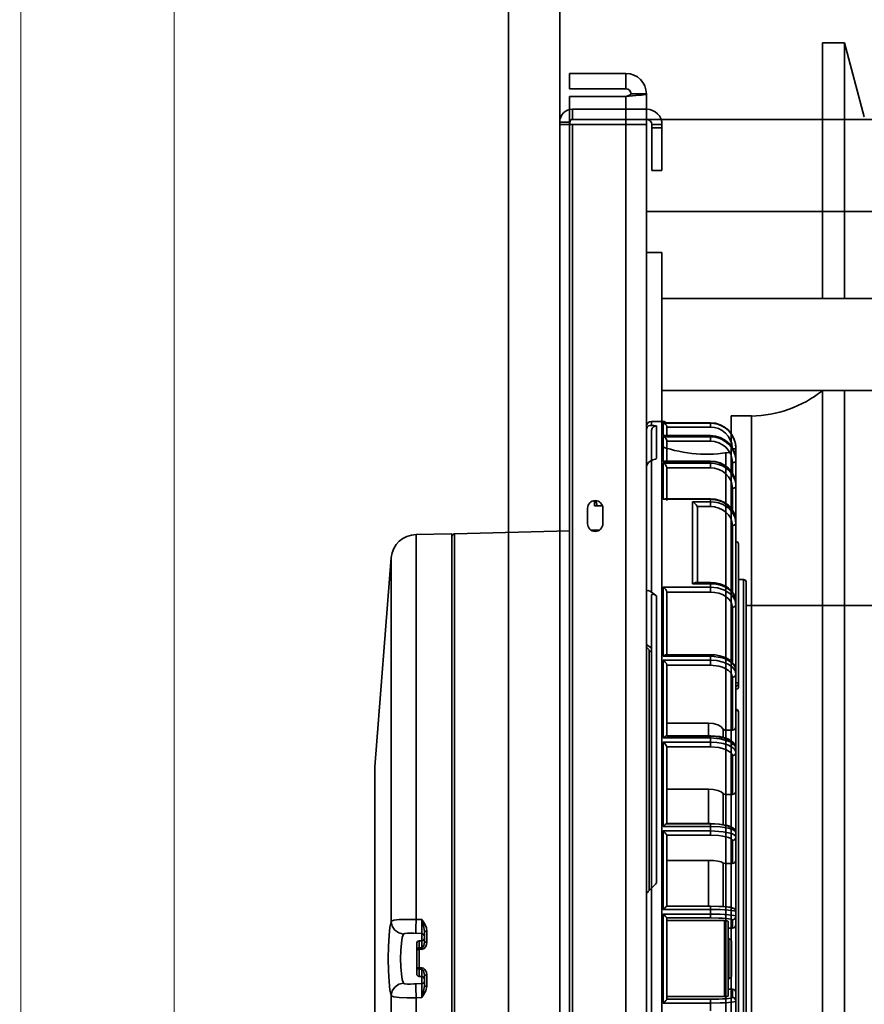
# Model space of a CAD drawing. Header units: millimetres. Extents: x 42175 to 97175, y 10092 to 468192.
# Tile 129 of 256: x 74944 to 75109, y 21528 to 21720. Entities that reach past the tile are written whole.
import ezdxf

# ---------------------------------------------------------------- set-up
doc = ezdxf.new("R2010")
doc.units = ezdxf.units.MM
doc.header["$XCLIPFRAME"] = 2
for name, color, linetype in [('AHU03-3-42950OBJ', 8, 'Continuous'), ('AHU03-3-68109OBJ', 8, 'Continuous'), ('AHU03-3-68635OBJ', 8, 'Continuous'), ('AHU03-3-7365DXF_CONTINUOUS_LINE', 8, 'Continuous'), ('EC-MTR_315-1DXF_CONTINUOUS_LINE', 8, 'Continuous'), ('FL_HEX_SCR_MDXF_CONTINUOUS_LINE', 8, 'Continuous'), ('FLUID-N1', 8, 'Continuous'), ('FLUID-N1-INS', 8, 'Continuous'), ('Impeller', 8, 'Continuous')]:
    doc.layers.add(name, color=color, linetype=linetype)
picture_1 = doc.add_image_def('image2.bmp', size_in_pixel=(2333, 386))

msp = doc.modelspace()

# ---------------------------------------------------------------- linework, layer by layer
at = {"color": 8, "linetype": 'Continuous', "lineweight": 35, "ltscale": 100}
for p, q in [((75039.32, 21977.35), (75039.32, 21096.35)), ((75049.32, 21977.35), (75049.32, 21096.35)), ((75104.98, 21715.85), (75104.98, 21696.85)), ((75082.82, 21430.8), (75082.82, 21642.9)), ((75086.82, 21642.9), (75082.82, 21642.9)), ((75086.82, 21430.8), (75086.82, 21642.9)), ((75081.82, 21437.85), (75081.82, 21635.85))]:
    msp.add_line(p, q, dxfattribs=at)
for centre, radius, start, end in [((75086.48, 21665.68), 22.79, 270.8339, 308.494), ((75078.11, 21662.37), 26.94, 250.9513, 280.0679)]:
    msp.add_arc(centre, radius, start, end, dxfattribs=at)
at = {"layer": 'AHU03-3-42950OBJ', "color": 8, "linetype": 'Continuous', "lineweight": 35, "ltscale": 100}
msp.add_line((75100.67, 21425.85), (75100.67, 21647.85), dxfattribs=at)
at = {"layer": 'AHU03-3-68109OBJ', "color": 8, "linetype": 'Continuous', "lineweight": 35, "ltscale": 100}
for p, q in [((75051.82, 21702.85), (75051.82, 21700.85)), ((75051.82, 21702.85), (75066.32, 21702.85)), ((75066.32, 21702.85), (75066.32, 21700.85)), ((75051.82, 21700.85), (75066.32, 21700.85)), ((75049.32, 21373.35), (75049.32, 21700.35)), ((75049.32, 21700.35), (75051.32, 21700.35)), ((75049.32, 21699.85), (75066.32, 21699.85)), ((75051.32, 21700.35), (75051.32, 21699.85)), ((75051.82, 21699.85), (75051.82, 21373.85)), ((75066.32, 21373.85), (75066.32, 21699.85)), ((75067.32, 21699.85), (75067.32, 21690.85)), ((75069.32, 21699.85), (75067.32, 21699.85)), ((75069.32, 21699.24), (75067.32, 21699.24)), ((75069.32, 21699.85), (75069.32, 21690.85)), ((75069.32, 21690.85), (75067.32, 21690.85)), ((75066.32, 21674.85), (75069.32, 21674.85)), ((75069.32, 21398.85), (75069.32, 21674.85))]:
    msp.add_line(p, q, dxfattribs=at)
for centre, radius, start, end in [((75051.82, 21700.35), 2.5, 90, 180), ((75066.32, 21699.85), 3, 0, 90), ((75051.82, 21700.35), 0.5, 90, 180), ((75066.32, 21699.85), 1, 0, 90)]:
    msp.add_arc(centre, radius, start, end, dxfattribs=at)
at = {"layer": 'AHU03-3-68635OBJ', "color": 8, "linetype": 'Continuous', "lineweight": 35, "ltscale": 100}
for p, q in [((75069.32, 21665.85), (75298.78, 21665.85)), ((75069.32, 21647.85), (75298.78, 21647.85))]:
    msp.add_line(p, q, dxfattribs=at)
at = {"layer": 'AHU03-3-7365DXF_CONTINUOUS_LINE', "color": 8, "linetype": 'Continuous', "lineweight": 35, "ltscale": 100}
for p, q in [((75051.27, 21709.85), (75051.27, 21706.85)), ((75062.27, 21709.85), (75051.27, 21709.85)), ((75062.27, 21709.85), (75062.27, 21706.85)), ((75062.27, 21706.85), (75051.27, 21706.85)), ((75051.27, 21705.35), (75051.27, 21368.35)), ((75062.27, 21705.35), (75051.27, 21705.35)), ((75062.9, 21705.4), (75062.27, 21705.35)), ((75062.27, 21705.35), (75062.27, 21368.35)), ((75066.27, 21705.85), (75063.27, 21705.85)), ((75066.27, 21705.85), (75066.27, 21367.85)), ((75346.97, 21700.85), (75066.27, 21700.85)), ((75346.97, 21682.85), (75066.27, 21682.85)), ((75054.77, 21624.85), (75054.77, 21621.85)), ((75057.77, 21621.85), (75057.77, 21624.85))]:
    msp.add_line(p, q, dxfattribs=at)
at = {"layer": 'AHU03-3-7365DXF_CONTINUOUS_LINE', "color": 8, "linetype": 'Continuous', "lineweight": 35, "ltscale": 100, "flags": 128}
for points in [[(75063.27, 21705.85), (75063.2, 21705.72), (75062.98, 21705.6), (75062.27, 21705.35)], [(75066.27, 21705.85), (75066.21, 21705.79), (75066.03, 21705.73), (75065.72, 21705.68), (75065.31, 21705.62), (75064.23, 21705.51), (75062.9, 21705.4)]]:
    msp.add_lwpolyline(points, dxfattribs=at)
at = {"layer": 'AHU03-3-7365DXF_CONTINUOUS_LINE', "color": 8, "linetype": 'Continuous', "lineweight": 35, "ltscale": 100}
for centre, radius, start, end in [((75062.27, 21705.85), 4, 0, 90), ((75062.27, 21705.85), 1, 0, 90), ((75056.27, 21624.85), 1.5, 0, 180), ((75056.27, 21621.85), 1.5, 180, 0)]:
    msp.add_arc(centre, radius, start, end, dxfattribs=at)
at = {"layer": 'EC-MTR_315-1DXF_CONTINUOUS_LINE', "color": 8, "linetype": 'Continuous', "lineweight": 35, "ltscale": 100}
for p, q in [((75069.57, 21641.85), (75067.27, 21641.85)), ((75067.27, 21641.85), (75067.27, 21641.06)), ((75068.27, 21640.94), (75068.27, 21634.57)), ((75069.57, 21641.56), (75069.57, 21641.85)), ((75078.77, 21641.56), (75069.57, 21641.56)), ((75069.63, 21641.56), (75069.57, 21641.56)), ((75069.57, 21641.49), (75078.77, 21641.49)), ((75069.57, 21639.05), (75069.57, 21641.49)), ((75078.77, 21641.56), (75069.62, 21641.56)), ((75078.77, 21640.73), (75078.77, 21641.56)), ((75067.27, 21640.07), (75067.27, 21608.46)), ((75078.77, 21639.05), (75069.57, 21639.05)), ((75078.77, 21639.07), (75069.73, 21639.07)), ((75078.77, 21640.73), (75070.27, 21640.73)), ((75070.27, 21639.07), (75070.27, 21640.73)), ((75078.77, 21638), (75078.77, 21639.07)), ((75069.57, 21638.84), (75078.77, 21638.84)), ((75069.57, 21634.03), (75069.57, 21638.84)), ((75078.77, 21638), (75070.27, 21638)), ((75070.27, 21634.08), (75070.27, 21637.99)), ((75083.77, 21437.12), (75083.77, 21636.5)), ((75078.77, 21634.03), (75069.57, 21634.03)), ((75069.57, 21633.68), (75078.77, 21633.68)), ((75069.57, 21626.61), (75069.57, 21633.68)), ((75078.77, 21634.08), (75069.84, 21634.08)), ((75078.77, 21632.77), (75078.77, 21634.08)), ((75083.07, 21631.78), (75083.07, 21633.81)), ((75078.77, 21632.77), (75070.27, 21632.77)), ((75070.27, 21626.71), (75070.27, 21632.76)), ((75083.07, 21624.57), (75083.07, 21628.79)), ((75078.77, 21626.61), (75069.57, 21626.61)), ((75078.77, 21626.71), (75069.93, 21626.71)), ((75075.27, 21626.14), (75078.77, 21626.14)), ((75075.27, 21610.11), (75075.27, 21626.14)), ((75078.77, 21625.18), (75078.77, 21626.71)), ((75078.77, 21625.18), (75076.22, 21625.18)), ((75076.27, 21610.32), (75076.27, 21624.91)), ((75021.27, 21619.72), (75028.27, 21619.85)), ((75021.27, 21619.72), (75021.27, 21544.51)), ((75028.27, 21453.85), (75028.27, 21619.85)), ((75028.76, 21619.86), (75051.27, 21620.45)), ((75028.76, 21619.86), (75028.76, 21453.83)), ((75055.51, 21620.56), (75057.1, 21620.61)), ((75083.07, 21608.52), (75083.07, 21621.51)), ((75084.27, 21589.86), (75084.27, 21617.85)), ((75013.21, 21574.35), (75016.38, 21615.25)), ((75016.38, 21544.06), (75016.38, 21615.25)), ((75078.77, 21610.11), (75075.27, 21610.11)), ((75078.77, 21610.32), (75075.89, 21610.32)), ((75078.77, 21608.47), (75078.77, 21610.32)), ((75085.28, 21610.94), (75084.27, 21610.95)), ((75085.28, 21462.76), (75085.28, 21610.94)), ((75085.77, 21463.26), (75085.77, 21610.44)), ((75069.57, 21609.46), (75078.77, 21609.46)), ((75069.57, 21595.94), (75069.57, 21609.46)), ((75078.77, 21608.47), (75070.27, 21608.47)), ((75070.27, 21596.24), (75070.27, 21608.47)), ((75067.27, 21607.77), (75067.27, 21492.89)), ((75068.27, 21607.72), (75068.27, 21551.63)), ((75083.07, 21594.75), (75083.07, 21605.48)), ((75154.77, 21605.85), (75085.77, 21605.85)), ((75066.27, 21598.24), (75067.27, 21597.51)), ((75066.27, 21597.7), (75067.27, 21596.7)), ((75066.79, 21550.14), (75066.79, 21597.19)), ((75078.77, 21595.94), (75069.57, 21595.94)), ((75069.57, 21595.19), (75078.77, 21595.19)), ((75069.57, 21579.97), (75069.57, 21595.19)), ((75078.77, 21596.24), (75070.15, 21596.24)), ((75070.27, 21596.12), (75078.77, 21596.12)), ((75078.77, 21594.22), (75078.77, 21596.24)), ((75078.77, 21594.22), (75070.27, 21594.22)), ((75070.27, 21580.38), (75070.27, 21594.21)), ((75083.07, 21581.46), (75083.07, 21591.81)), ((75084.27, 21473), (75084.27, 21585.05)), ((75070.27, 21582.86), (75078.42, 21582.86)), ((75078.42, 21580.38), (75078.42, 21582.86)), ((75081.29, 21581.66), (75081.29, 21580.07)), ((75081.77, 21581.46), (75083.07, 21581.46)), ((75081.77, 21581.46), (75081.77, 21579.93)), ((75078.77, 21579.97), (75069.57, 21579.97)), ((75078.77, 21580.38), (75070.21, 21580.38)), ((75070.27, 21580.32), (75078.77, 21580.32)), ((75078.77, 21578.22), (75078.77, 21580.38)), ((75069.57, 21579.14), (75078.77, 21579.14)), ((75069.57, 21562.69), (75069.57, 21579.14)), ((75078.77, 21578.22), (75070.27, 21578.22)), ((75070.27, 21563.19), (75070.27, 21578.22)), ((75083.07, 21568.94), (75083.07, 21576.47)), ((75013.21, 21574.35), (75013.21, 21499.35)), ((75070.27, 21569.96), (75078.42, 21569.96)), ((75078.42, 21563.22), (75078.42, 21569.96)), ((75081.29, 21569.09), (75081.29, 21563.03)), ((75081.77, 21568.94), (75083.07, 21568.94)), ((75081.77, 21568.94), (75081.77, 21562.94)), ((75078.77, 21562.69), (75069.57, 21562.69)), ((75078.77, 21563.22), (75070.25, 21563.22)), ((75070.27, 21563.19), (75078.77, 21563.19)), ((75078.77, 21560.96), (75078.77, 21563.22)), ((75069.57, 21561.81), (75078.77, 21561.81)), ((75069.57, 21546.45), (75069.57, 21561.81)), ((75078.77, 21560.96), (75070.27, 21560.96)), ((75070.27, 21547.08), (75070.27, 21560.96)), ((75083.07, 21555.45), (75083.07, 21559.92)), ((75070.27, 21556.05), (75078.42, 21556.05)), ((75078.42, 21547.09), (75078.42, 21556.05)), ((75081.29, 21555.53), (75081.29, 21547.02)), ((75081.77, 21555.45), (75083.07, 21555.45)), ((75081.77, 21555.45), (75081.77, 21546.98)), ((75070.27, 21547.08), (75078.77, 21547.08)), ((75078.77, 21547.08), (75070.27, 21547.08)), ((75070.27, 21547.08), (75070.27, 21547.08)), ((75078.77, 21544.79), (75078.77, 21547.08)), ((75078.77, 21546.45), (75069.57, 21546.45)), ((75069.57, 21545.55), (75078.77, 21545.55)), ((75069.57, 21528.15), (75069.57, 21545.55)), ((75078.77, 21544.79), (75070.27, 21544.79)), ((75070.27, 21528.9), (75070.27, 21544.79)), ((75021.27, 21544.51), (75022.38, 21544.46)), ((75070.27, 21544.27), (75081.57, 21544.27)), ((75081.57, 21529.43), (75081.57, 21544.27)), ((75082.27, 21529.61), (75082.27, 21544.09)), ((75082.27, 21542.8), (75083.07, 21542.8)), ((75083.07, 21542.8), (75083.07, 21544.42)), ((75022.39, 21541.73), (75020.84, 21541.79)), ((75021.22, 21541.78), (75021.22, 21541.78)), ((75022.39, 21541.73), (75022.39, 21538.95)), ((75022.87, 21542.18), (75022.87, 21540.06)), ((75023.36, 21542.21), (75023.36, 21540.08)), ((75021.37, 21539.81), (75021.37, 21533.88)), ((75021.86, 21540.31), (75022.39, 21540.33)), ((75021.86, 21540.31), (75021.86, 21538.64)), ((75022.39, 21538.95), (75021.86, 21538.93)), ((75021.86, 21538.64), (75022.4, 21538.66)), ((75021.86, 21538.64), (75021.86, 21535.05)), ((75022.4, 21535.03), (75021.86, 21535.05)), ((75021.86, 21535.05), (75021.86, 21533.38)), ((75021.86, 21534.76), (75022.39, 21534.74)), ((75021.86, 21533.38), (75022.39, 21533.36)), ((75022.39, 21534.74), (75022.39, 21531.96)), ((75022.87, 21533.63), (75022.87, 21531.51)), ((75023.36, 21533.61), (75023.36, 21531.48)), ((75020.84, 21531.9), (75022.39, 21531.96)), ((75020.84, 21531.9), (75021.21, 21531.92)), ((75021.22, 21531.92), (75021.22, 21531.92)), ((75016.38, 21458.45), (75016.38, 21529.64)), ((75081.57, 21529.43), (75070.27, 21529.43)), ((75083.07, 21530.89), (75082.27, 21530.89)), ((75083.07, 21529.28), (75083.07, 21530.89)), ((75022.38, 21529.23), (75021.27, 21529.19)), ((75021.27, 21529.19), (75021.27, 21453.97)), ((75078.77, 21528.15), (75069.57, 21528.15)), ((75070.27, 21528.9), (75078.77, 21528.9)), ((75078.77, 21526.61), (75078.77, 21528.9))]:
    msp.add_line(p, q, dxfattribs=at)
at = {"layer": 'EC-MTR_315-1DXF_CONTINUOUS_LINE', "color": 8, "linetype": 'Continuous', "lineweight": 35, "ltscale": 100, "flags": 128}
for points in [[(75067.27, 21641.06), (75066.96, 21641.05), (75066.67, 21640.94), (75066.42, 21640.68), (75066.28, 21640.34)], [(75067.27, 21640.07), (75067.38, 21640.5), (75067.63, 21640.79), (75067.94, 21640.92), (75068.27, 21640.94)], [(75069.57, 21641.49), (75070.01, 21641.3), (75070.19, 21641.07), (75070.27, 21640.79)], [(75078.77, 21641.56), (75079.75, 21641.46), (75080.69, 21641.18), (75081.55, 21640.72), (75082.31, 21640.1), (75082.93, 21639.34), (75083.39, 21638.48), (75083.68, 21637.54), (75083.77, 21636.57)], [(75078.77, 21641.56), (75079.75, 21641.46), (75080.69, 21641.18), (75081.55, 21640.72), (75082.31, 21640.1), (75082.93, 21639.34), (75083.39, 21638.48), (75083.68, 21637.54), (75083.77, 21636.57)], [(75083.73, 21637.15), (75083.56, 21637.94), (75083.26, 21638.7), (75082.84, 21639.4), (75082.31, 21640.03), (75081.68, 21640.55), (75080.97, 21640.97), (75080.21, 21641.27), (75079.43, 21641.44)], [(75069.73, 21639.07), (75069.57, 21639.05)], [(75070.27, 21640.79), (75070.27, 21640.73)], [(75078.77, 21640.73), (75079.58, 21640.66), (75080.36, 21640.43), (75081.08, 21640.06), (75081.72, 21639.57), (75082.26, 21638.96), (75082.67, 21638.26), (75082.94, 21637.5), (75083.06, 21636.7)], [(75078.77, 21639.07), (75079.74, 21638.98), (75080.68, 21638.7), (75081.55, 21638.25), (75082.31, 21637.64), (75082.93, 21636.9), (75083.39, 21636.06), (75083.68, 21635.14), (75083.77, 21634.19)], [(75078.77, 21639.05), (75079.75, 21638.96), (75080.69, 21638.68), (75081.55, 21638.23), (75082.31, 21637.63), (75082.93, 21636.89), (75083.39, 21636.05), (75083.68, 21635.14), (75083.77, 21634.19)], [(75069.57, 21638.84), (75069.78, 21638.76), (75070.08, 21638.51), (75070.25, 21638.16)], [(75070.25, 21638.16), (75070.27, 21638)], [(75078.77, 21638), (75079.61, 21637.91), (75080.42, 21637.68), (75081.16, 21637.29), (75081.81, 21636.77), (75082.35, 21636.14), (75082.75, 21635.41), (75082.99, 21634.63), (75083.07, 21633.81)], [(75083.73, 21634.61), (75083.56, 21635.39), (75083.26, 21636.13), (75082.84, 21636.81), (75082.31, 21637.41), (75081.68, 21637.93), (75080.98, 21638.34), (75080.22, 21638.63), (75079.43, 21638.8)], [(75083.47, 21636.46), (75083.41, 21636.45), (75083.19, 21636.45)], [(75083.77, 21636.5), (75083.75, 21636.49), (75083.69, 21636.48), (75083.6, 21636.47), (75083.47, 21636.46)], [(75066.27, 21632.89), (75066.36, 21633.29), (75066.66, 21633.78), (75067.11, 21634.12)], [(75067.11, 21634.12), (75067.27, 21634.2)], [(75069.84, 21634.08), (75069.57, 21634.03)], [(75069.57, 21633.68), (75069.76, 21633.59), (75070.03, 21633.34), (75070.22, 21633.03)], [(75078.77, 21634.08), (75079.74, 21633.99), (75080.68, 21633.73), (75081.54, 21633.3), (75082.3, 21632.72), (75082.92, 21632.02), (75083.39, 21631.2), (75083.67, 21630.32), (75083.77, 21629.41)], [(75083.6, 21630.26), (75083.33, 21630.97), (75082.93, 21631.63), (75082.42, 21632.22), (75081.82, 21632.73), (75081.13, 21633.14), (75080.38, 21633.43), (75079.58, 21633.62), (75078.77, 21633.68)], [(75079.43, 21633.99), (75080.3, 21633.81), (75081.13, 21633.48), (75081.88, 21633.03), (75082.53, 21632.45), (75083.06, 21631.79), (75083.45, 21631.03), (75083.69, 21630.23), (75083.77, 21629.41)], [(75083.35, 21633.83), (75083.07, 21633.81)], [(75083.47, 21633.84), (75083.35, 21633.83)], [(75083.77, 21633.98), (75083.69, 21633.9), (75083.47, 21633.84)], [(75070.22, 21633.03), (75070.27, 21632.77)], [(75078.77, 21632.77), (75079.61, 21632.69), (75080.42, 21632.46), (75081.16, 21632.1), (75081.81, 21631.6), (75082.34, 21631.01), (75082.75, 21630.31), (75082.99, 21629.57), (75083.07, 21628.79)], [(75083.47, 21628.84), (75083.38, 21628.82), (75083.07, 21628.79)], [(75083.77, 21629.06), (75083.75, 21629), (75083.65, 21628.91), (75083.47, 21628.84)], [(75069.93, 21626.71), (75069.85, 21626.7), (75069.57, 21626.61)], [(75070.27, 21626.38), (75070.17, 21626.64), (75069.93, 21626.71)], [(75075.27, 21626.14), (75075.47, 21626.03), (75076.01, 21625.54)], [(75076.01, 21625.54), (75076.19, 21625.27), (75076.22, 21625.18)], [(75078.77, 21626.71), (75079.73, 21626.63), (75080.67, 21626.39), (75081.52, 21625.99), (75082.29, 21625.45), (75082.91, 21624.8), (75083.38, 21624.04), (75083.67, 21623.21), (75083.77, 21622.34)], [(75083.6, 21622.98), (75083.32, 21623.64), (75082.93, 21624.24), (75082.42, 21624.79), (75081.82, 21625.26), (75081.11, 21625.64), (75080.36, 21625.91), (75079.57, 21626.08), (75078.77, 21626.14)], [(75079.43, 21626.57), (75080.3, 21626.41), (75081.13, 21626.11), (75081.87, 21625.69), (75082.53, 21625.16), (75083.06, 21624.55), (75083.45, 21623.85), (75083.69, 21623.11), (75083.77, 21622.34)], [(75076.22, 21625.18), (75076.27, 21624.91)], [(75078.77, 21625.18), (75079.61, 21625.11), (75080.42, 21624.9), (75081.15, 21624.56), (75081.81, 21624.1), (75082.34, 21623.55), (75082.75, 21622.91), (75082.99, 21622.23), (75083.07, 21621.51)], [(75083.77, 21621.87), (75083.72, 21621.73), (75083.46, 21621.57), (75083.07, 21621.51)], [(75083.77, 21621.87), (75083.6, 21622.98)], [(75075.89, 21610.32), (75075.74, 21610.31), (75075.27, 21610.11)], [(75075.99, 21610.31), (75075.89, 21610.32)], [(75076.17, 21610.21), (75075.99, 21610.31)], [(75076.22, 21610.13), (75076.17, 21610.21)], [(75078.77, 21610.32), (75079.72, 21610.26), (75080.65, 21610.06), (75081.49, 21609.74), (75082.26, 21609.29), (75082.88, 21608.75), (75083.37, 21608.1), (75083.67, 21607.39), (75083.77, 21606.63)], [(75079.43, 21610.08), (75080.29, 21609.95), (75081.13, 21609.7), (75081.86, 21609.37), (75082.53, 21608.93), (75083.05, 21608.44), (75083.45, 21607.86), (75083.69, 21607.26), (75083.77, 21606.64)], [(75067.27, 21608.46), (75066.94, 21608.66), (75066.63, 21608.77), (75066.38, 21608.73), (75066.3, 21608.64), (75066.27, 21608.5)], [(75069.57, 21609.46), (75069.7, 21609.36), (75070.06, 21608.97)], [(75070.06, 21608.97), (75070.21, 21608.72), (75070.27, 21608.47)], [(75083.39, 21607.32), (75083.04, 21607.8), (75082.6, 21608.22), (75081.55, 21608.87), (75080.19, 21609.32), (75078.77, 21609.46)], [(75078.77, 21608.47), (75079.6, 21608.42), (75080.42, 21608.24), (75081.14, 21607.98), (75081.81, 21607.6), (75082.33, 21607.16), (75082.75, 21606.63), (75082.99, 21606.07), (75083.07, 21605.48)], [(75067.27, 21607.77), (75067.3, 21607.91), (75067.38, 21608), (75067.63, 21608.04), (75067.94, 21607.93), (75068.27, 21607.72)], [(75083.6, 21606.89), (75083.39, 21607.32)], [(75083.77, 21605.99), (75083.6, 21606.89)], [(75083.77, 21605.99), (75083.57, 21605.63), (75083.07, 21605.48)], [(75069.96, 21596.19), (75069.87, 21596.15), (75069.57, 21595.94)], [(75069.57, 21595.19), (75069.67, 21595.1), (75069.96, 21594.8)], [(75070.15, 21596.24), (75070.11, 21596.24), (75069.96, 21596.19)], [(75069.96, 21594.8), (75070.18, 21594.49), (75070.27, 21594.22)], [(75070.27, 21596.12), (75070.24, 21596.21), (75070.15, 21596.24)], [(75078.77, 21596.24), (75079.71, 21596.19), (75080.63, 21596.03), (75081.45, 21595.78), (75082.22, 21595.41), (75082.84, 21594.98), (75083.34, 21594.42), (75083.66, 21593.81), (75083.77, 21593.14)], [(75083.1, 21593.79), (75082.25, 21594.4), (75081.27, 21594.81), (75080.03, 21595.1), (75078.77, 21595.19)], [(75079.43, 21595.91), (75081.13, 21595.61), (75081.85, 21595.34), (75082.53, 21594.98), (75083.04, 21594.6), (75083.45, 21594.12), (75083.68, 21593.65), (75083.77, 21593.14)], [(75078.77, 21594.22), (75080.42, 21594.03), (75081.13, 21593.82), (75081.81, 21593.51), (75082.32, 21593.17), (75082.75, 21592.73), (75082.98, 21592.29), (75083.07, 21591.81)], [(75083.6, 21593.12), (75083.51, 21593.29), (75083.1, 21593.79)], [(75083.77, 21592.39), (75083.68, 21592.94), (75083.6, 21593.12)], [(75083.77, 21592.39), (75083.57, 21591.98), (75083.07, 21591.81)], [(75083.77, 21590.82), (75084.13, 21590.73), (75084.27, 21590.49)], [(75084.27, 21589.86), (75084.13, 21589.59), (75083.77, 21589.48)], [(75084.27, 21590.49), (75084.17, 21590.26), (75083.9, 21590.12)], [(75084.26, 21589.78), (75084.27, 21589.86)], [(75083.77, 21585.44), (75084.13, 21585.33)], [(75084.27, 21585.05), (75084.13, 21585.26), (75083.77, 21585.35)], [(75084.13, 21585.33), (75084.19, 21585.27), (75084.27, 21585.05)], [(75078.42, 21582.86), (75079.33, 21582.79), (75080.21, 21582.53), (75080.84, 21582.18), (75081.29, 21581.66)], [(75081.77, 21581.46), (75081.62, 21581.48), (75081.29, 21581.66)], [(75083.77, 21582.05), (75083.57, 21581.63), (75083.07, 21581.46)], [(75069.96, 21580.28), (75069.87, 21580.21), (75069.57, 21579.97)], [(75070.21, 21580.38), (75070.16, 21580.37), (75069.96, 21580.28)], [(75070.27, 21580.32), (75070.26, 21580.36), (75070.21, 21580.38)], [(75078.77, 21580.38), (75080.6, 21580.23), (75082.17, 21579.78), (75082.8, 21579.45), (75083.3, 21579.04), (75083.64, 21578.53), (75083.77, 21577.93)], [(75078.77, 21579.97), (75080.69, 21579.81), (75082.31, 21579.37), (75082.93, 21579.06), (75083.39, 21578.71), (75083.68, 21578.33), (75083.77, 21577.93)], [(75083.07, 21578.57), (75082.98, 21578.93), (75082.74, 21579.24), (75082.05, 21579.7), (75081.51, 21579.92), (75080.88, 21580.09), (75079.46, 21580.3)], [(75069.85, 21578.86), (75070.14, 21578.51), (75070.23, 21578.34), (75070.27, 21578.22)], [(75083.1, 21578.12), (75082.31, 21578.54), (75081.27, 21578.87), (75080.03, 21579.08), (75078.77, 21579.14)], [(75078.77, 21578.22), (75080.42, 21578.08), (75081.16, 21577.92), (75081.81, 21577.71), (75082.66, 21577.22), (75082.96, 21576.88), (75083.07, 21576.47)], [(75083.54, 21577.73), (75083.45, 21577.83), (75083.1, 21578.12)], [(75083.77, 21577.11), (75083.76, 21577.26), (75083.54, 21577.73)], [(75083.77, 21577.11), (75083.72, 21576.86), (75083.57, 21576.66), (75083.07, 21576.47)], [(75078.42, 21569.96), (75079.32, 21569.9), (75080.21, 21569.72), (75080.88, 21569.44), (75081.29, 21569.09)], [(75081.77, 21568.94), (75081.47, 21568.98), (75081.29, 21569.09)], [(75083.77, 21569.58), (75083.72, 21569.34), (75083.57, 21569.13), (75083.07, 21568.94)], [(75069.96, 21563.04), (75069.87, 21562.96), (75069.57, 21562.69)], [(75070.25, 21563.21), (75070.13, 21563.16), (75069.96, 21563.04)], [(75070.27, 21563.19), (75070.27, 21563.21), (75070.25, 21563.21)], [(75078.77, 21563.22), (75080.57, 21563.12), (75081.38, 21563.01), (75082.1, 21562.86), (75082.7, 21562.67), (75083.19, 21562.42), (75083.59, 21562.05), (75083.77, 21561.47)], [(75083.07, 21562.15), (75082.97, 21562.38), (75082.75, 21562.55), (75082.35, 21562.73), (75081.81, 21562.89), (75081.16, 21563.02), (75080.42, 21563.12), (75078.77, 21563.19)], [(75078.77, 21562.69), (75080.69, 21562.6), (75081.55, 21562.48), (75082.31, 21562.33), (75082.93, 21562.15), (75083.39, 21561.94), (75083.65, 21561.74), (75083.77, 21561.47)], [(75083.07, 21562.15), (75083.34, 21562.1), (75083.57, 21561.96), (75083.72, 21561.73), (75083.77, 21561.47)], [(75069.74, 21561.64), (75069.92, 21561.44), (75070.09, 21561.25), (75070.22, 21561.08), (75070.27, 21560.96)], [(75083.1, 21561.21), (75082.31, 21561.45), (75081.27, 21561.65), (75078.77, 21561.81)], [(75078.77, 21560.96), (75080.42, 21560.88), (75081.16, 21560.79), (75081.81, 21560.66), (75082.35, 21560.5), (75082.75, 21560.32), (75082.97, 21560.15), (75083.07, 21559.92)], [(75083.77, 21560.6), (75083.72, 21560.34), (75083.57, 21560.12), (75083.34, 21559.97), (75083.07, 21559.92)], [(75083.73, 21560.76), (75083.51, 21560.99), (75083.1, 21561.21)], [(75083.77, 21560.6), (75083.73, 21560.76)], [(75078.42, 21556.05), (75079.36, 21556.01), (75080.21, 21555.91), (75080.88, 21555.74), (75081.29, 21555.53)], [(75081.77, 21555.45), (75081.47, 21555.47), (75081.29, 21555.53)], [(75083.77, 21556.13), (75083.72, 21555.87), (75083.57, 21555.64), (75083.34, 21555.5), (75083.07, 21555.45)], [(75066.27, 21549.52), (75066.3, 21549.57), (75066.37, 21549.67), (75066.47, 21549.79), (75066.6, 21549.94), (75066.89, 21550.25), (75067.21, 21550.57)], [(75070.24, 21547.07), (75070.18, 21547.02), (75070.1, 21546.95), (75070, 21546.87), (75069.79, 21546.67), (75069.57, 21546.45)], [(75070.27, 21547.08), (75070.24, 21547.07)], [(75078.77, 21547.09), (75080.56, 21547.05), (75081.35, 21547.01), (75082.04, 21546.96), (75082.6, 21546.89), (75083.04, 21546.8), (75083.44, 21546.63), (75083.67, 21546.39), (75083.77, 21546.01)], [(75083.07, 21546.71), (75082.99, 21546.78), (75082.75, 21546.85), (75082.35, 21546.92), (75081.81, 21546.97), (75081.16, 21547.02), (75080.42, 21547.05), (75078.77, 21547.08)], [(75083.07, 21546.71), (75083.34, 21546.65), (75083.57, 21546.5), (75083.72, 21546.27), (75083.77, 21546.01)], [(75069.63, 21545.49), (75069.75, 21545.37), (75070.09, 21545.02)], [(75070.09, 21545.02), (75070.22, 21544.87), (75070.26, 21544.82)], [(75070.26, 21544.82), (75070.27, 21544.79)], [(75078.77, 21546.45), (75080.69, 21546.42), (75081.55, 21546.38), (75082.31, 21546.32), (75082.93, 21546.25), (75083.39, 21546.18), (75083.68, 21546.1), (75083.77, 21546.01)], [(75083.77, 21545.11), (75083.68, 21545.2), (75083.39, 21545.28), (75082.93, 21545.35), (75082.31, 21545.42), (75081.55, 21545.47), (75080.69, 21545.51), (75078.77, 21545.55)], [(75078.77, 21544.79), (75080.42, 21544.76), (75081.16, 21544.73), (75081.81, 21544.68), (75082.35, 21544.62), (75082.75, 21544.56), (75082.99, 21544.49), (75083.07, 21544.42)], [(75083.77, 21545.11), (75083.69, 21544.79), (75083.47, 21544.54)], [(75016.38, 21544.06), (75016.15, 21543.01), (75015.97, 21541.35), (75015.85, 21539.22), (75015.81, 21536.85), (75015.85, 21534.48), (75015.97, 21532.35), (75016.15, 21530.68), (75016.38, 21529.64)], [(75021.27, 21544.51), (75019.5, 21544.52), (75017.97, 21544.48), (75016.89, 21544.33), (75016.55, 21544.21), (75016.38, 21544.06)], [(75018.78, 21541.64), (75017.88, 21541.87), (75017.1, 21542.4), (75016.58, 21543.17), (75016.38, 21544.06)], [(75021.27, 21544.51), (75021.22, 21542.78), (75021.21, 21542.13), (75021.22, 21541.81)], [(75023.36, 21542.21), (75023.27, 21542.83), (75022.9, 21543.68), (75022.38, 21544.46)], [(75022.38, 21544.46), (75022.71, 21543.23), (75022.87, 21542.18)], [(75022.38, 21544.46), (75022.39, 21543.43), (75022.39, 21542.96), (75022.39, 21542.54), (75022.39, 21542.2), (75022.39, 21541.94), (75022.39, 21541.78), (75022.39, 21541.73)], [(75081.57, 21544.27), (75082.01, 21544.23), (75082.19, 21544.19), (75082.27, 21544.09)], [(75083.47, 21544.54), (75083.07, 21544.42)], [(75083.77, 21543.5), (75083.72, 21543.24), (75083.57, 21543.01), (75083.34, 21542.86), (75083.07, 21542.8)], [(75018.78, 21541.64), (75018.55, 21540.95), (75018.37, 21539.84), (75018.25, 21538.43), (75018.21, 21536.85), (75018.25, 21535.27), (75018.37, 21533.85), (75018.55, 21532.74), (75018.78, 21532.05)], [(75020.84, 21541.79), (75020.18, 21541.81), (75019.57, 21541.82), (75019.06, 21541.78), (75018.88, 21541.72), (75018.78, 21541.64)], [(75021.22, 21541.81), (75021.22, 21541.78)], [(75022.73, 21541.58), (75022.63, 21541.66)], [(75022.86, 21541.36), (75022.73, 21541.58)], [(75023.36, 21542.21), (75023.18, 21542.21), (75023.02, 21542.2), (75022.91, 21542.19), (75022.87, 21542.18)], [(75021.86, 21538.93), (75021.76, 21538.92), (75021.52, 21538.84)], [(75022.87, 21540.06), (75022.75, 21539.41), (75022.6, 21539.11), (75022.39, 21538.95)], [(75023.36, 21540.08), (75023.3, 21539.63), (75023.13, 21539.21), (75022.84, 21538.85), (75022.44, 21538.66)], [(75022.87, 21540.06), (75022.91, 21540.07), (75022.95, 21540.07), (75023.02, 21540.07), (75023.18, 21540.08), (75023.36, 21540.08)], [(75021.39, 21538.71), (75021.37, 21538.63)], [(75021.37, 21538.63), (75021.41, 21538.63), (75021.46, 21538.64), (75021.52, 21538.64), (75021.68, 21538.64), (75021.86, 21538.64)], [(75021.52, 21538.84), (75021.48, 21538.81), (75021.39, 21538.71)], [(75021.37, 21535.06), (75021.51, 21534.85), (75021.86, 21534.76)], [(75021.39, 21535.06), (75021.38, 21535.06)], [(75021.52, 21535.06), (75021.48, 21535.06), (75021.39, 21535.06)], [(75021.86, 21535.05), (75021.77, 21535.05), (75021.52, 21535.06)], [(75022.4, 21535.03), (75022.68, 21534.95)], [(75022.39, 21534.74), (75022.5, 21534.7)], [(75022.5, 21534.7), (75022.67, 21534.48), (75022.78, 21534.21), (75022.87, 21533.63)], [(75022.68, 21534.95), (75022.98, 21534.7), (75023.27, 21534.19), (75023.36, 21533.61)], [(75023.36, 21533.61), (75023.18, 21533.61), (75023.02, 21533.62), (75022.95, 21533.62), (75022.91, 21533.62), (75022.88, 21533.63)], [(75018.78, 21532.05), (75017.88, 21531.82), (75017.1, 21531.29), (75016.58, 21530.52), (75016.38, 21529.64)], [(75018.78, 21532.05), (75018.88, 21531.97), (75019.06, 21531.92), (75019.57, 21531.88), (75020.18, 21531.88), (75020.84, 21531.9)], [(75021.22, 21531.92), (75021.22, 21531.9), (75021.21, 21531.85), (75021.21, 21531.75), (75021.21, 21531.62)], [(75021.21, 21531.62), (75021.21, 21531.17), (75021.27, 21529.19)], [(75022.39, 21531.96), (75022.39, 21531.91), (75022.39, 21531.75), (75022.39, 21531.5), (75022.39, 21531.15), (75022.39, 21530.73), (75022.39, 21530.26), (75022.38, 21529.23)], [(75022.87, 21531.51), (75022.71, 21530.46), (75022.38, 21529.23)], [(75022.38, 21529.23), (75022.73, 21529.74), (75023.17, 21530.58), (75023.36, 21531.48)], [(75022.87, 21531.51), (75022.91, 21531.5), (75023.02, 21531.49), (75023.18, 21531.48), (75023.36, 21531.48)], [(75016.38, 21529.64), (75016.55, 21529.48), (75016.89, 21529.36), (75017.97, 21529.22), (75019.5, 21529.17), (75021.27, 21529.19)], [(75083.07, 21529.28), (75082.99, 21529.2), (75082.75, 21529.13), (75082.35, 21529.07), (75081.81, 21529.01), (75081.16, 21528.96), (75080.42, 21528.93), (75078.77, 21528.9)], [(75082.27, 21529.61), (75082.19, 21529.51), (75082.01, 21529.46), (75081.57, 21529.43)], [(75083.07, 21530.89), (75083.34, 21530.84), (75083.57, 21530.69), (75083.72, 21530.46), (75083.77, 21530.19)], [(75083.07, 21529.28), (75083.51, 21529.12), (75083.76, 21528.72)], [(75070.25, 21528.87), (75070.21, 21528.81), (75070.13, 21528.73), (75070.05, 21528.64), (75069.85, 21528.43), (75069.63, 21528.2)], [(75070.27, 21528.9), (75070.25, 21528.87)], [(75078.77, 21528.15), (75080.69, 21528.18), (75081.55, 21528.22), (75082.31, 21528.27), (75082.93, 21528.34), (75083.39, 21528.41), (75083.68, 21528.49), (75083.77, 21528.58)]]:
    msp.add_lwpolyline(points, dxfattribs=at)
at = {"layer": 'EC-MTR_315-1DXF_CONTINUOUS_LINE', "color": 8, "linetype": 'Continuous', "lineweight": 35, "ltscale": 100}
for centre, radius, start, end in [((75067.27, 21640.85), 1, 90, 180), ((75069.57, 21641.15), 0.7, 36.2866, 90), ((75078.77, 21636.47), 5.02, 82.5137, 89.9859), ((75078.77, 21633.7), 5.14, 82.6972, 89.9869), ((75078.8, 21636.5), 4.97, 0.0152, 7.5327), ((75078.77, 21628.62), 5.41, 83.0563, 89.9903), ((75079.04, 21633.98), 4.73, 0.0167, 7.722), ((75079.46, 21629.06), 4.31, 0.0697, 16.1544), ((75078.77, 21620.76), 5.85, 83.5877, 89.9935), ((75021.35, 21614.72), 5, 91, 173.9996), ((75028.77, 21619.36), 0.5, 91.5, 165.25), ((75083.77, 21617.85), 0.5, 0, 90), ((75078.77, 21602.95), 7.16, 84.7693, 89.9986), ((75085.27, 21610.44), 0.5, 0, 89.3), ((75078.77, 21588.5), 7.62, 84.8521, 90.0006), ((75078.77, 21587.06), 8.88, 85.7854, 90.0012), ((75083.77, 21590.74), 0.635, 270.048, 281.8027), ((75083.77, 21585.05), 0.5, 0, 90), ((75078.77, 21569.87), 10.45, 86.2521, 90.0029), ((75066.51, 21575.8), 4.53, 42.4147, 47.4523), ((75063.91, 21555.99), 8.12, 44.0951, 45.7533), ((75083.35, 21534.42), 22.84, 134.7522, 134.9682), ((75061.93, 21537.88), 10.83, 44.6395, 45.0724), ((75022.37, 21541.23), 0.502, 82.4919, 87.9593), ((75022.37, 21541.24), 0.5, 44.1711, 88), ((75022.37, 21540.83), 0.5, 272, 0), ((75022.37, 21541.23), 0.503, 73.6366, 82.5072), ((75022.38, 21541.24), 0.492, 64.9209, 73.6049), ((75022.37, 21541.23), 0.508, 58.9309, 64.9038), ((75022.37, 21541.23), 0.504, 0.0564, 14.5724), ((75021.87, 21539.81), 0.5, 92, 180), ((75048.2, 21539.58), 25.81, 181.3949, 182.0408), ((75022.36, 21539.31), 0.656, 273.7596, 277.3676), ((75045.43, 21534.2), 23.05, 177.9204, 178.6438), ((75021.87, 21533.88), 0.5, 180, 268), ((75022.37, 21532.86), 0.5, 0, 88), ((75022.37, 21532.46), 0.5, 272, 323.7908), ((75022.37, 21532.46), 0.504, 272.0534, 285.8756), ((75022.38, 21532.45), 0.49, 285.8921, 292.2833), ((75022.37, 21532.46), 0.503, 292.3373, 300.3174), ((75022.37, 21532.47), 0.511, 300.2831, 307.9599), ((75022.38, 21532.45), 0.492, 307.9462, 314.8897), ((75022.37, 21532.45), 0.496, 314.9803, 323.9052), ((75022.36, 21532.46), 0.513, 323.8677, 329.7754), ((75022.37, 21532.46), 0.5, 329.8458, 344.8577), ((75022.37, 21532.46), 0.499, 329.7296, 339.5693), ((75022.38, 21532.46), 0.493, 339.6453, 344.9016), ((75022.37, 21532.46), 0.504, 344.8997, 359.9424), ((75061.66, 21536.11), 11.23, 314.8379, 315.2551), ((75083.08, 21528.58), 0.696, 0.0556, 11.736)]:
    msp.add_arc(centre, radius, start, end, dxfattribs=at)
for centre, major_axis, ratio, start_param, end_param in [((75067.27, 21536.85), (-78.64, 78.64), 0.884725, 5.427177, 5.436701), ((75067.27, 21536.85), (-87.05, -87.05), 0.674509, 4.109453, 4.118977), ((75067.27, 21536.85), (-97.69, 97.69), 0.39391, 5.078111, 5.087635), ((75066.27, 21536.85), (-104.8, -104.8), 0.061163, 4.632254, 4.641779)]:
    msp.add_ellipse(centre, major_axis=major_axis, ratio=ratio, start_param=start_param, end_param=end_param, dxfattribs=at)
at = {"layer": 'FL_HEX_SCR_MDXF_CONTINUOUS_LINE', "color": 8, "linetype": 'Continuous', "lineweight": 35, "ltscale": 100}
for p, q in [((75056.1, 21626.33), (75056.1, 21625.35)), ((75057.68, 21625.35), (75056.1, 21625.35)), ((75082.27, 21540.85), (75082.4, 21540.85)), ((75082.4, 21540.85), (75082.9, 21540.35)), ((75082.4, 21532.85), (75082.4, 21540.85)), ((75082.9, 21533.35), (75082.9, 21540.35)), ((75082.4, 21532.85), (75082.9, 21533.35)), ((75082.27, 21532.85), (75082.4, 21532.85))]:
    msp.add_line(p, q, dxfattribs=at)
at = {"layer": 'FL_HEX_SCR_MDXF_CONTINUOUS_LINE', "color": 8, "linetype": 'Continuous', "lineweight": 35, "ltscale": 100, "flags": 128}
msp.add_lwpolyline([(75056.39, 21626.33), (75056.45, 21626.08), (75056.68, 21625.35)], dxfattribs=at)
at = {"layer": 'FLUID-N1', "color": 8, "linetype": 'Continuous', "lineweight": 18, "ltscale": 100}
msp.add_line((74973.98, 21063.82), (74973.98, 21963.82), dxfattribs=at)
at = {"layer": 'FLUID-N1-INS', "color": 8, "linetype": 'Continuous', "lineweight": 13, "ltscale": 100}
msp.add_line((74943.98, 20963.82), (74943.98, 22063.82), dxfattribs=at)
at = {"layer": 'Impeller', "color": 8, "linetype": 'Continuous', "lineweight": 35, "ltscale": 100}
for p, q in [((75100.67, 21665.85), (75100.67, 21715.85)), ((75104.98, 21715.85), (75100.67, 21715.85)), ((75108.87, 21701.35), (75104.98, 21715.85)), ((75104.98, 21715.85), (75104.98, 21665.85)), ((75100.67, 21647.85), (75100.67, 21425.85)), ((75104.98, 21647.85), (75104.98, 21425.85))]:
    msp.add_line(p, q, dxfattribs=at)

# ---------------------------------------------------------------- pictures from other files: only their frames are drawn
at = {"color": 8, "lineweight": 13}
image = msp.add_image(picture_1, insert=(74040.73, 21044.06), size_in_units=(5943.45, 983.7), dxfattribs=at)
image.set_boundary_path([(-0.5, -0.5), (2332.5, 385.5)])

doc.saveas('drawing.dxf')
